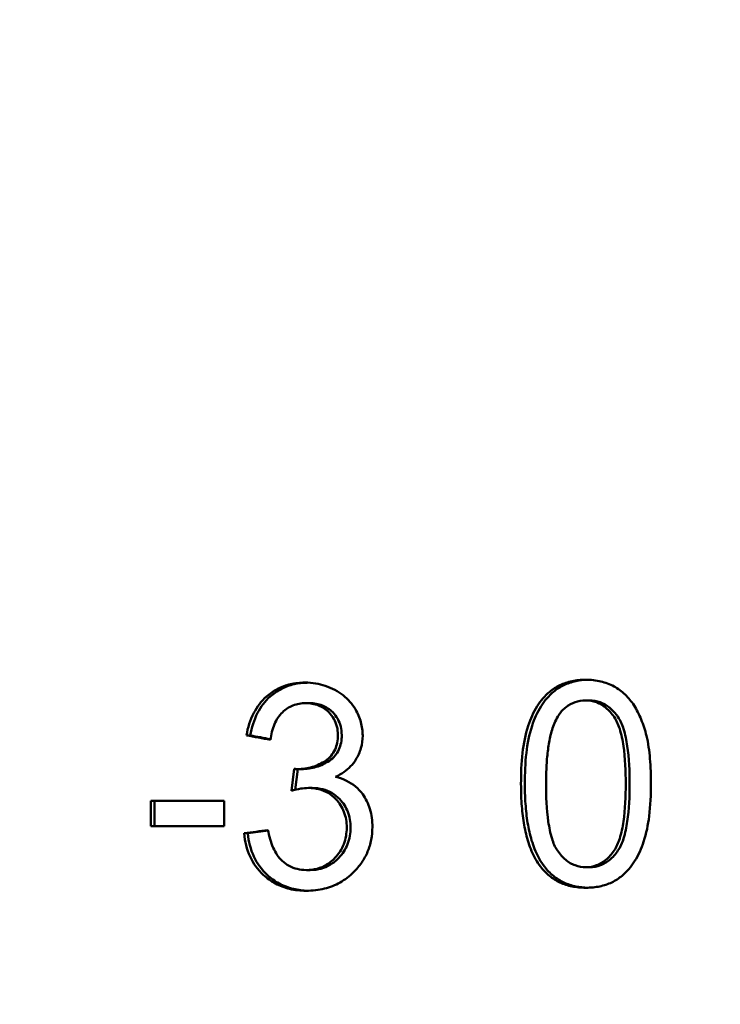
# Model space of a CAD drawing. Header units: millimetres. Extents: x 0 to 14369, y -869 to 2970.
# Tile 133 of 256: x 1360.4 to 1367.69, y 1878.51 to 1888.76. Entities that reach past the tile are written whole.
import ezdxf

# ---------------------------------------------------------------- set-up
doc = ezdxf.new("R2010")
doc.units = ezdxf.units.MM
doc.header["$LTSCALE"] = 10
doc.layers.add('Bemaßung (ISO)', color=7, linetype='Continuous', lineweight=25)
doc.layers.add('Sichtbar (ISO)', color=7, linetype='Continuous', lineweight=50)
doc.styles.add('Notiztext (DIN)', font='isocpeur.ttf')
doc.dimstyles.new('Standard (DIN)', dxfattribs={"dimscale": 10, "dimtxt": 3.5, "dimasz": 2.5, "dimexe": 3.175, "dimexo": 0.8, "dimgap": 0.8, "dimtad": 1, "dimrnd": 1e-08, "dimzin": 0, "dimtxsty": 'Notiztext (DIN)', "dimcen": 0.09, "dimdle": 10, "dimclrd": 256, "dimclre": 256, "dimclrt": 256, "dimadec": 0, "dimazin": 0, "dimtfac": 1, "dimtmove": 0, "dimatfit": 3, "dimfxl": 1, "dimtolj": 1, "dimtzin": 0, "dimlwd": -1, "dimlwe": -1, "dimarcsym": 0})

# ---------------------------------------------------------------- blocks, each defined once
blk = doc.blocks.new('*D13')
at = {"layer": 'Bemaßung (ISO)', "transparency": 16777216}
for p, q in [((1297.655, 2633.514), (1541.405, 2633.514)), ((1509.655, 1658.514), (1509.655, 2608.514)), ((1293.805, 1633.514), (1541.405, 1633.514))]:
    blk.add_line(p, q, dxfattribs=at)
for points in [[(1505.488, 2608.514), (1513.821, 2608.514), (1509.655, 2633.514)], [(1505.488, 1658.514), (1513.821, 1658.514), (1509.655, 1633.514)]]:
    blk.add_solid(points, dxfattribs=at)
at = {"layer": 'Defpoints', "color": 0, "transparency": 16777216}
for p in [(1289.655, 2633.514), (1509.655, 2633.514), (1285.805, 1633.514)]:
    blk.add_point(p, dxfattribs=at)
at = {"layer": 'Bemaßung (ISO)', "transparency": 16777216, "insert": (1459.655, 2060.889), "char_height": 35, "attachment_point": 1, "rotation": 90, "style": 'Notiztext (DIN)'}
blk.add_mtext('\\A1;1000,00', dxfattribs=at)
blk = doc.blocks.new('*D16')
at = {"layer": 'Bemaßung (ISO)', "transparency": 16777216}
for p, q in [((1319.754, 2563.113), (1623.504, 2563.113)), ((1591.754, 1734.915), (1591.754, 2538.113)), ((1319.754, 1709.915), (1623.504, 1709.915))]:
    blk.add_line(p, q, dxfattribs=at)
for points in [[(1587.587, 2538.113), (1595.921, 2538.113), (1591.754, 2563.113)], [(1587.587, 1734.915), (1595.921, 1734.915), (1591.754, 1709.915)]]:
    blk.add_solid(points, dxfattribs=at)
at = {"layer": 'Defpoints', "color": 0, "transparency": 16777216}
for p in [(1311.754, 2563.113), (1591.754, 2563.113), (1311.754, 1709.915)]:
    blk.add_point(p, dxfattribs=at)
at = {"layer": 'Bemaßung (ISO)', "transparency": 16777216, "insert": (1541.754, 2072.639), "char_height": 35, "attachment_point": 1, "rotation": 90, "style": 'Notiztext (DIN)'}
blk.add_mtext('\\A1;853,20', dxfattribs=at)

msp = doc.modelspace()

# ---------------------------------------------------------------- linework, layer by layer
at = {"layer": 'Sichtbar (ISO)'}
for p, q in [((1366.29, 1881.677), (1366.33, 1881.677)), ((1363.379, 1881.649), (1363.419, 1881.649)), ((1362.801, 1881.313), (1362.762, 1881.313)), ((1363.257, 1880.966), (1363.229, 1880.737)), ((1363.27, 1880.748), (1363.296, 1880.963)), ((1363.297, 1880.963), (1363.337, 1880.963)), ((1363.406, 1880.766), (1363.445, 1880.766)), ((1361.766, 1880.632), (1361.766, 1880.37)), ((1362.529, 1880.632), (1361.766, 1880.632)), ((1361.806, 1880.37), (1361.806, 1880.632)), ((1362.529, 1880.37), (1362.529, 1880.632)), ((1361.766, 1880.37), (1362.529, 1880.37)), ((1362.737, 1880.294), (1362.777, 1880.294)), ((1366.293, 1879.942), (1366.333, 1879.942)), ((1363.385, 1879.912), (1363.425, 1879.912))]:
    msp.add_line(p, q, dxfattribs=at)
for points, knots in [([(1365.917, 1881.768), (1365.95, 1881.795), (1365.985, 1881.818), (1366.023, 1881.836), (1366.062, 1881.855), (1366.104, 1881.869), (1366.149, 1881.878), (1366.194, 1881.888), (1366.242, 1881.893), (1366.293, 1881.893)], [0, 0, 0, 0, 0.3333333, 0.3333333, 0.3333333, 0.6666667, 0.6666667, 0.6666667, 1, 1, 1, 1]), ([(1365.957, 1881.768), (1365.99, 1881.795), (1366.025, 1881.818), (1366.063, 1881.836), (1366.102, 1881.855), (1366.144, 1881.869), (1366.189, 1881.878), (1366.228, 1881.887), (1366.269, 1881.891), (1366.313, 1881.892)], [0, 0, 0, 0, 0.3333333, 0.3333333, 0.3333333, 0.6666667, 0.6666667, 0.6666667, 0.9556408, 0.9556408, 0.9556408, 0.9556408]), ([(1366.293, 1881.893), (1366.345, 1881.893), (1366.398, 1881.887), (1366.497, 1881.864), (1366.542, 1881.847), (1366.586, 1881.823)], [0.000001, 0.000001, 0.000001, 0.000001, 0.01628703, 0.01628703, 0.03146702, 0.03146702, 0.03146702, 0.03146702]), ([(1362.97, 1881.718), (1363.005, 1881.749), (1363.044, 1881.776), (1363.085, 1881.797), (1363.127, 1881.818), (1363.171, 1881.835), (1363.219, 1881.846), (1363.267, 1881.857), (1363.319, 1881.863), (1363.374, 1881.863)], [0, 0, 0, 0, 0.333333, 0.333333, 0.333333, 0.666667, 0.666667, 0.666667, 1, 1, 1, 1]), ([(1363.009, 1881.718), (1363.045, 1881.749), (1363.083, 1881.776), (1363.125, 1881.797), (1363.166, 1881.818), (1363.211, 1881.835), (1363.259, 1881.846), (1363.301, 1881.855), (1363.346, 1881.861), (1363.393, 1881.862)], [0, 0, 0, 0, 0.3333333, 0.3333333, 0.3333333, 0.6666667, 0.6666667, 0.6666667, 0.9584454, 0.9584454, 0.9584454, 0.9584454]), ([(1363.374, 1881.863), (1363.411, 1881.863), (1363.446, 1881.86), (1363.481, 1881.854), (1363.516, 1881.848), (1363.549, 1881.84), (1363.582, 1881.829), (1363.616, 1881.818), (1363.649, 1881.804), (1363.681, 1881.787)], [0, 0, 0, 0, 0.333333, 0.333333, 0.333333, 0.666667, 0.666667, 0.666667, 1, 1, 1, 1]), ([(1363.681, 1881.787), (1363.713, 1881.771), (1363.741, 1881.752), (1363.768, 1881.731), (1363.794, 1881.711), (1363.817, 1881.688), (1363.839, 1881.664), (1363.86, 1881.64), (1363.879, 1881.613), (1363.895, 1881.585)], [0, 0, 0, 0, 0.333333, 0.333333, 0.333333, 0.666667, 0.666667, 0.666667, 1, 1, 1, 1]), ([(1366.586, 1881.823), (1366.627, 1881.8), (1366.666, 1881.772), (1366.737, 1881.705), (1366.767, 1881.667), (1366.794, 1881.625)], [0.000001, 0.000001, 0.000001, 0.000001, 0.01471683, 0.01471683, 0.02971139, 0.02971139, 0.02971139, 0.02971139]), ([(1362.762, 1881.313), (1362.776, 1881.394), (1362.8, 1881.474), (1362.872, 1881.612), (1362.915, 1881.67), (1362.97, 1881.718)], [0.000001, 0.000001, 0.000001, 0.000001, 0.02485083, 0.02485083, 0.04721265, 0.04721265, 0.04721265, 0.04721265]), ([(1362.801, 1881.313), (1362.816, 1881.394), (1362.84, 1881.474), (1362.911, 1881.612), (1362.955, 1881.67), (1363.009, 1881.718)], [0.000001, 0.000001, 0.000001, 0.000001, 0.02485163, 0.02485163, 0.04721281, 0.04721281, 0.04721281, 0.04721281]), ([(1365.693, 1881.414), (1365.716, 1881.485), (1365.747, 1881.554), (1365.823, 1881.674), (1365.866, 1881.725), (1365.917, 1881.768)], [0.000001, 0.000001, 0.000001, 0.000001, 0.02263946, 0.02263946, 0.04304102, 0.04304102, 0.04304102, 0.04304102]), ([(1365.733, 1881.414), (1365.756, 1881.485), (1365.787, 1881.554), (1365.863, 1881.674), (1365.906, 1881.725), (1365.957, 1881.768)], [0.000001, 0.000001, 0.000001, 0.000001, 0.02264034, 0.02264034, 0.0430414, 0.0430414, 0.0430414, 0.0430414]), ([(1366.29, 1881.677), (1366.251, 1881.677), (1366.215, 1881.672), (1366.181, 1881.66), (1366.147, 1881.649), (1366.116, 1881.632), (1366.087, 1881.609), (1366.059, 1881.587), (1366.033, 1881.559), (1366.011, 1881.525)], [0, 0, 0, 0, 0.3333333, 0.3333333, 0.3333333, 0.6666667, 0.6666667, 0.6666667, 1, 1, 1, 1]), ([(1366.587, 1881.505), (1366.56, 1881.543), (1366.532, 1881.575), (1366.501, 1881.601), (1366.47, 1881.626), (1366.437, 1881.645), (1366.402, 1881.658), (1366.366, 1881.671), (1366.329, 1881.677), (1366.29, 1881.677)], [0, 0, 0, 0, 0.333333, 0.333333, 0.333333, 0.666667, 0.666667, 0.666667, 1, 1, 1, 1]), ([(1366.627, 1881.505), (1366.6, 1881.543), (1366.572, 1881.575), (1366.541, 1881.601), (1366.51, 1881.626), (1366.477, 1881.645), (1366.442, 1881.658), (1366.407, 1881.671), (1366.369, 1881.677), (1366.33, 1881.677)], [0, 0, 0, 0, 0.333333, 0.333333, 0.333333, 0.666667, 0.666667, 0.666667, 1, 1, 1, 1]), ([(1363.379, 1881.649), (1363.333, 1881.649), (1363.288, 1881.641), (1363.204, 1881.609), (1363.168, 1881.585), (1363.136, 1881.553)], [0.000001, 0.000001, 0.000001, 0.000001, 0.01441743, 0.01441743, 0.02814395, 0.02814395, 0.02814395, 0.02814395]), ([(1363.619, 1881.554), (1363.604, 1881.569), (1363.587, 1881.583), (1363.551, 1881.607), (1363.532, 1881.617), (1363.47, 1881.642), (1363.425, 1881.649), (1363.379, 1881.649)], [0.000001, 0.000001, 0.000001, 0.000001, 0.00669123, 0.00669123, 0.01335756, 0.01335756, 0.02764476, 0.02764476, 0.02764476, 0.02764476]), ([(1363.659, 1881.554), (1363.644, 1881.569), (1363.627, 1881.583), (1363.591, 1881.607), (1363.572, 1881.617), (1363.51, 1881.642), (1363.465, 1881.649), (1363.419, 1881.649)], [0.000001, 0.000001, 0.000001, 0.000001, 0.0066913, 0.0066913, 0.01335772, 0.01335772, 0.02764513, 0.02764513, 0.02764513, 0.02764513]), ([(1363.895, 1881.585), (1363.92, 1881.543), (1363.939, 1881.499), (1363.965, 1881.406), (1363.971, 1881.359), (1363.971, 1881.312)], [0.000001, 0.000001, 0.000001, 0.000001, 0.01467567, 0.01467567, 0.02895776, 0.02895776, 0.02895776, 0.02895776]), ([(1366.794, 1881.625), (1366.823, 1881.579), (1366.847, 1881.53), (1366.891, 1881.424), (1366.909, 1881.367), (1366.923, 1881.31)], [0.000001, 0.000001, 0.000001, 0.000001, 0.01649368, 0.01649368, 0.03436671, 0.03436671, 0.03436671, 0.03436671]), ([(1363.136, 1881.553), (1363.101, 1881.519), (1363.074, 1881.477), (1363.033, 1881.379), (1363.019, 1881.323), (1363.011, 1881.267)], [0.000001, 0.000001, 0.000001, 0.000001, 0.0151392, 0.0151392, 0.03213195, 0.03213195, 0.03213195, 0.03213195]), ([(1363.713, 1881.317), (1363.713, 1881.349), (1363.71, 1881.379), (1363.703, 1881.407), (1363.696, 1881.435), (1363.685, 1881.461), (1363.671, 1881.485), (1363.658, 1881.51), (1363.64, 1881.533), (1363.619, 1881.554)], [0, 0, 0, 0, 0.333333, 0.333333, 0.333333, 0.666667, 0.666667, 0.666667, 1, 1, 1, 1]), ([(1363.753, 1881.317), (1363.753, 1881.349), (1363.749, 1881.379), (1363.743, 1881.407), (1363.736, 1881.435), (1363.725, 1881.461), (1363.711, 1881.485), (1363.697, 1881.51), (1363.68, 1881.533), (1363.659, 1881.554)], [0, 0, 0, 0, 0.333333, 0.333333, 0.333333, 0.666667, 0.666667, 0.666667, 1, 1, 1, 1]), ([(1365.879, 1880.809), (1365.879, 1880.845), (1365.879, 1880.88), (1365.88, 1880.912), (1365.881, 1880.944), (1365.882, 1880.975), (1365.884, 1881.004), (1365.886, 1881.034), (1365.888, 1881.062), (1365.89, 1881.089), (1365.893, 1881.116), (1365.896, 1881.142), (1365.899, 1881.168), (1365.902, 1881.193), (1365.906, 1881.218), (1365.911, 1881.243), (1365.915, 1881.268), (1365.92, 1881.293), (1365.926, 1881.317), (1365.932, 1881.341), (1365.939, 1881.365), (1365.947, 1881.389), (1365.955, 1881.413), (1365.964, 1881.437), (1365.974, 1881.459), (1365.985, 1881.482), (1365.996, 1881.504), (1366.011, 1881.525)], [0, 0, 0, 0, 0.111111, 0.111111, 0.111111, 0.222222, 0.222222, 0.222222, 0.333333, 0.333333, 0.333333, 0.444444, 0.444444, 0.444444, 0.555556, 0.555556, 0.555556, 0.666667, 0.666667, 0.666667, 0.777778, 0.777778, 0.777778, 0.888889, 0.888889, 0.888889, 1, 1, 1, 1]), ([(1366.587, 1881.505), (1366.612, 1881.468), (1366.631, 1881.424), (1366.663, 1881.324), (1366.675, 1881.262), (1366.702, 1881.077), (1366.708, 1880.936), (1366.708, 1880.809)], [-0.06943629, -0.06943629, -0.06943629, -0.06943629, -0.0559889, -0.0559889, -0.0381241, -0.0381241, -0.000001, -0.000001, -0.000001, -0.000001]), ([(1366.748, 1880.809), (1366.748, 1880.936), (1366.742, 1881.077), (1366.715, 1881.262), (1366.703, 1881.324), (1366.671, 1881.424), (1366.652, 1881.468), (1366.627, 1881.505)], [0.000001, 0.000001, 0.000001, 0.000001, 0.03812418, 0.03812418, 0.05598898, 0.05598898, 0.06943646, 0.06943646, 0.06943646, 0.06943646]), ([(1365.618, 1880.809), (1365.618, 1880.915), (1365.622, 1881.025), (1365.645, 1881.225), (1365.663, 1881.324), (1365.693, 1881.414)], [0.000001, 0.000001, 0.000001, 0.000001, 0.03176515, 0.03176515, 0.06025629, 0.06025629, 0.06025629, 0.06025629]), ([(1365.658, 1880.809), (1365.658, 1880.915), (1365.662, 1881.025), (1365.685, 1881.225), (1365.703, 1881.324), (1365.733, 1881.414)], [0.000001, 0.000001, 0.000001, 0.000001, 0.03176629, 0.03176629, 0.06025635, 0.06025635, 0.06025635, 0.06025635]), ([(1363.585, 1881.05), (1363.606, 1881.065), (1363.626, 1881.082), (1363.659, 1881.121), (1363.673, 1881.142), (1363.694, 1881.188), (1363.701, 1881.211), (1363.711, 1881.263), (1363.713, 1881.29), (1363.713, 1881.317)], [0.000001, 0.000001, 0.000001, 0.000001, 0.00799179, 0.00799179, 0.01575943, 0.01575943, 0.0232117, 0.0232117, 0.03141715, 0.03141715, 0.03141715, 0.03141715]), ([(1363.625, 1881.05), (1363.646, 1881.065), (1363.666, 1881.082), (1363.699, 1881.121), (1363.713, 1881.142), (1363.734, 1881.188), (1363.741, 1881.211), (1363.751, 1881.263), (1363.753, 1881.29), (1363.753, 1881.317)], [0.000001, 0.000001, 0.000001, 0.000001, 0.00799181, 0.00799181, 0.01575945, 0.01575945, 0.02321177, 0.02321177, 0.03141729, 0.03141729, 0.03141729, 0.03141729]), ([(1363.971, 1881.312), (1363.971, 1881.267), (1363.966, 1881.223), (1363.941, 1881.138), (1363.923, 1881.098), (1363.9, 1881.061)], [0.000001, 0.000001, 0.000001, 0.000001, 0.0134013, 0.0134013, 0.02667624, 0.02667624, 0.02667624, 0.02667624]), ([(1366.923, 1881.31), (1366.942, 1881.234), (1366.953, 1881.15), (1366.967, 1880.986), (1366.97, 1880.896), (1366.97, 1880.809)], [0.000001, 0.000001, 0.000001, 0.000001, 0.02359124, 0.02359124, 0.04962709, 0.04962709, 0.04962709, 0.04962709]), ([(1363.9, 1881.061), (1363.885, 1881.037), (1363.867, 1881.014), (1363.846, 1880.992), (1363.825, 1880.971), (1363.801, 1880.95), (1363.775, 1880.932), (1363.749, 1880.913), (1363.721, 1880.897), (1363.69, 1880.882)], [0, 0, 0, 0, 0.333333, 0.333333, 0.333333, 0.666667, 0.666667, 0.666667, 1, 1, 1, 1]), ([(1363.257, 1880.966), (1363.261, 1880.965), (1363.266, 1880.965), (1363.27, 1880.964), (1363.275, 1880.964), (1363.279, 1880.963), (1363.284, 1880.963), (1363.288, 1880.963), (1363.293, 1880.963), (1363.297, 1880.963)], [0, 0, 0, 0, 0.333333, 0.333333, 0.333333, 0.666667, 0.666667, 0.666667, 1, 1, 1, 1]), ([(1363.297, 1880.963), (1363.349, 1880.963), (1363.399, 1880.97), (1363.497, 1881), (1363.542, 1881.021), (1363.585, 1881.05)], [0.000001, 0.000001, 0.000001, 0.000001, 0.01612299, 0.01612299, 0.03197306, 0.03197306, 0.03197306, 0.03197306]), ([(1363.337, 1880.963), (1363.388, 1880.963), (1363.439, 1880.97), (1363.537, 1881), (1363.582, 1881.021), (1363.625, 1881.05)], [0.000001, 0.000001, 0.000001, 0.000001, 0.01612324, 0.01612324, 0.03197352, 0.03197352, 0.03197352, 0.03197352]), ([(1363.69, 1880.882), (1363.731, 1880.872), (1363.769, 1880.858), (1363.803, 1880.841), (1363.838, 1880.824), (1363.869, 1880.804), (1363.897, 1880.781), (1363.925, 1880.757), (1363.949, 1880.731), (1363.971, 1880.701)], [0, 0, 0, 0, 0.333333, 0.333333, 0.333333, 0.666667, 0.666667, 0.666667, 1, 1, 1, 1]), ([(1363.406, 1880.766), (1363.38, 1880.766), (1363.352, 1880.763), (1363.294, 1880.754), (1363.261, 1880.746), (1363.229, 1880.737)], [0.000001, 0.000001, 0.000001, 0.000001, 0.00814856, 0.00814856, 0.01845916, 0.01845916, 0.01845916, 0.01845916]), ([(1363.692, 1880.649), (1363.667, 1880.675), (1363.64, 1880.697), (1363.611, 1880.714), (1363.581, 1880.731), (1363.55, 1880.744), (1363.516, 1880.753), (1363.482, 1880.762), (1363.445, 1880.766), (1363.406, 1880.766)], [0, 0, 0, 0, 0.333333, 0.333333, 0.333333, 0.666667, 0.666667, 0.666667, 1, 1, 1, 1]), ([(1363.732, 1880.649), (1363.707, 1880.675), (1363.68, 1880.697), (1363.651, 1880.714), (1363.621, 1880.731), (1363.59, 1880.744), (1363.556, 1880.753), (1363.521, 1880.762), (1363.485, 1880.766), (1363.445, 1880.766)], [0, 0, 0, 0, 0.333333, 0.333333, 0.333333, 0.666667, 0.666667, 0.666667, 1, 1, 1, 1]), ([(1365.822, 1879.947), (1365.803, 1879.972), (1365.786, 1879.998), (1365.77, 1880.025), (1365.755, 1880.052), (1365.741, 1880.08), (1365.729, 1880.109), (1365.716, 1880.138), (1365.705, 1880.168), (1365.696, 1880.198), (1365.686, 1880.228), (1365.678, 1880.258), (1365.671, 1880.288), (1365.663, 1880.319), (1365.657, 1880.349), (1365.651, 1880.38), (1365.646, 1880.411), (1365.641, 1880.442), (1365.637, 1880.475), (1365.633, 1880.507), (1365.63, 1880.541), (1365.627, 1880.576), (1365.624, 1880.611), (1365.622, 1880.648), (1365.62, 1880.686), (1365.619, 1880.725), (1365.618, 1880.766), (1365.618, 1880.809)], [0, 0, 0, 0, 0.1111111, 0.1111111, 0.1111111, 0.2222222, 0.2222222, 0.2222222, 0.3333333, 0.3333333, 0.3333333, 0.4444444, 0.4444444, 0.4444444, 0.5555556, 0.5555556, 0.5555556, 0.6666667, 0.6666667, 0.6666667, 0.7777778, 0.7777778, 0.7777778, 0.8888889, 0.8888889, 0.8888889, 1, 1, 1, 1]), ([(1365.862, 1879.947), (1365.843, 1879.972), (1365.826, 1879.998), (1365.81, 1880.025), (1365.795, 1880.052), (1365.781, 1880.08), (1365.769, 1880.109), (1365.756, 1880.138), (1365.745, 1880.168), (1365.736, 1880.198), (1365.726, 1880.228), (1365.718, 1880.258), (1365.71, 1880.288), (1365.703, 1880.319), (1365.697, 1880.349), (1365.691, 1880.38), (1365.686, 1880.411), (1365.681, 1880.442), (1365.677, 1880.475), (1365.673, 1880.507), (1365.67, 1880.541), (1365.667, 1880.576), (1365.664, 1880.611), (1365.662, 1880.648), (1365.66, 1880.686), (1365.659, 1880.725), (1365.658, 1880.766), (1365.658, 1880.809)], [0, 0, 0, 0, 0.1111111, 0.1111111, 0.1111111, 0.2222222, 0.2222222, 0.2222222, 0.3333333, 0.3333333, 0.3333333, 0.4444444, 0.4444444, 0.4444444, 0.5555556, 0.5555556, 0.5555556, 0.6666667, 0.6666667, 0.6666667, 0.7777778, 0.7777778, 0.7777778, 0.8888889, 0.8888889, 0.8888889, 1, 1, 1, 1]), ([(1365.997, 1880.114), (1365.972, 1880.151), (1365.954, 1880.195), (1365.923, 1880.294), (1365.911, 1880.357), (1365.884, 1880.542), (1365.879, 1880.683), (1365.879, 1880.809)], [-0.06926832, -0.06926832, -0.06926832, -0.06926832, -0.05585789, -0.05585789, -0.03803612, -0.03803612, -0.000001, -0.000001, -0.000001, -0.000001]), ([(1366.708, 1880.809), (1366.708, 1880.683), (1366.702, 1880.542), (1366.675, 1880.358), (1366.663, 1880.296), (1366.631, 1880.196), (1366.612, 1880.152), (1366.587, 1880.115)], [-0.06970309, -0.06970309, -0.06970309, -0.06970309, -0.03144662, -0.03144662, -0.01351291, -0.01351291, -0.000001, -0.000001, -0.000001, -0.000001]), ([(1366.627, 1880.115), (1366.652, 1880.152), (1366.671, 1880.196), (1366.703, 1880.296), (1366.715, 1880.358), (1366.742, 1880.542), (1366.748, 1880.683), (1366.748, 1880.809)], [0.000001, 0.000001, 0.000001, 0.000001, 0.01351298, 0.01351298, 0.03144669, 0.03144669, 0.06970323, 0.06970323, 0.06970323, 0.06970323]), ([(1366.97, 1880.809), (1366.97, 1880.698), (1366.965, 1880.583), (1366.94, 1880.384), (1366.922, 1880.292), (1366.894, 1880.207)], [0.000001, 0.000001, 0.000001, 0.000001, 0.03335525, 0.03335525, 0.06028612, 0.06028612, 0.06028612, 0.06028612]), ([(1363.971, 1880.701), (1364.005, 1880.655), (1364.03, 1880.603), (1364.064, 1880.487), (1364.072, 1880.423), (1364.072, 1880.36)], [0.000001, 0.000001, 0.000001, 0.000001, 0.01752304, 0.01752304, 0.03656166, 0.03656166, 0.03656166, 0.03656166]), ([(1363.805, 1880.354), (1363.805, 1880.41), (1363.797, 1880.465), (1363.767, 1880.542), (1363.756, 1880.565), (1363.727, 1880.61), (1363.711, 1880.63), (1363.692, 1880.649)], [0.000001, 0.000001, 0.000001, 0.000001, 0.0168112, 0.0168112, 0.02473987, 0.02473987, 0.03284615, 0.03284615, 0.03284615, 0.03284615]), ([(1363.845, 1880.354), (1363.845, 1880.41), (1363.837, 1880.465), (1363.807, 1880.542), (1363.795, 1880.565), (1363.767, 1880.61), (1363.75, 1880.63), (1363.732, 1880.649)], [0.000001, 0.000001, 0.000001, 0.000001, 0.01681149, 0.01681149, 0.02474003, 0.02474003, 0.03284622, 0.03284622, 0.03284622, 0.03284622]), ([(1363.683, 1880.039), (1363.722, 1880.08), (1363.753, 1880.127), (1363.796, 1880.237), (1363.805, 1880.295), (1363.805, 1880.354)], [0.000001, 0.000001, 0.000001, 0.000001, 0.01749807, 0.01749807, 0.03535163, 0.03535163, 0.03535163, 0.03535163]), ([(1363.723, 1880.039), (1363.762, 1880.08), (1363.793, 1880.127), (1363.836, 1880.237), (1363.845, 1880.295), (1363.845, 1880.354)], [0.000001, 0.000001, 0.000001, 0.000001, 0.01749747, 0.01749747, 0.0353518, 0.0353518, 0.0353518, 0.0353518]), ([(1364.072, 1880.36), (1364.072, 1880.315), (1364.068, 1880.271), (1364.051, 1880.184), (1364.039, 1880.143), (1364.006, 1880.064), (1363.986, 1880.026), (1363.936, 1879.954), (1363.907, 1879.92), (1363.876, 1879.889)], [0.000001, 0.000001, 0.000001, 0.000001, 0.01346524, 0.01346524, 0.02642654, 0.02642654, 0.03944342, 0.03944342, 0.05302655, 0.05302655, 0.05302655, 0.05302655]), ([(1362.937, 1879.862), (1362.88, 1879.916), (1362.834, 1879.979), (1362.765, 1880.127), (1362.745, 1880.209), (1362.737, 1880.294)], [0.000001, 0.000001, 0.000001, 0.000001, 0.0241527, 0.0241527, 0.04962343, 0.04962343, 0.04962343, 0.04962343]), ([(1362.977, 1879.862), (1362.92, 1879.916), (1362.874, 1879.979), (1362.804, 1880.127), (1362.784, 1880.209), (1362.777, 1880.294)], [0.000001, 0.000001, 0.000001, 0.000001, 0.02415252, 0.02415252, 0.04962359, 0.04962359, 0.04962359, 0.04962359]), ([(1362.986, 1880.328), (1362.998, 1880.266), (1363.015, 1880.202), (1363.052, 1880.118), (1363.066, 1880.092), (1363.096, 1880.046), (1363.113, 1880.026), (1363.132, 1880.009)], [0.000001, 0.000001, 0.000001, 0.000001, 0.01900403, 0.01900403, 0.02779882, 0.02779882, 0.03575652, 0.03575652, 0.03575652, 0.03575652]), ([(1366.894, 1880.207), (1366.871, 1880.135), (1366.84, 1880.066), (1366.764, 1879.946), (1366.72, 1879.895), (1366.669, 1879.852)], [0.000001, 0.000001, 0.000001, 0.000001, 0.02263759, 0.02263759, 0.04308052, 0.04308052, 0.04308052, 0.04308052]), ([(1363.385, 1879.912), (1363.424, 1879.912), (1363.462, 1879.917), (1363.497, 1879.926), (1363.532, 1879.935), (1363.565, 1879.949), (1363.596, 1879.968), (1363.627, 1879.987), (1363.656, 1880.01), (1363.683, 1880.039)], [0, 0, 0, 0, 0.3333333, 0.3333333, 0.3333333, 0.6666667, 0.6666667, 0.6666667, 1, 1, 1, 1]), ([(1363.425, 1879.912), (1363.464, 1879.912), (1363.502, 1879.917), (1363.537, 1879.926), (1363.572, 1879.935), (1363.605, 1879.949), (1363.636, 1879.968), (1363.667, 1879.987), (1363.696, 1880.01), (1363.723, 1880.039)], [0, 0, 0, 0, 0.3333333, 0.3333333, 0.3333333, 0.6666667, 0.6666667, 0.6666667, 1, 1, 1, 1]), ([(1365.997, 1880.114), (1366.024, 1880.075), (1366.052, 1880.043), (1366.083, 1880.018), (1366.114, 1879.992), (1366.146, 1879.973), (1366.181, 1879.961), (1366.216, 1879.948), (1366.254, 1879.942), (1366.293, 1879.942)], [0, 0, 0, 0, 0.333333, 0.333333, 0.333333, 0.666667, 0.666667, 0.666667, 1, 1, 1, 1]), ([(1366.293, 1879.942), (1366.332, 1879.942), (1366.369, 1879.948), (1366.404, 1879.961), (1366.439, 1879.974), (1366.471, 1879.994), (1366.502, 1880.019), (1366.532, 1880.045), (1366.561, 1880.077), (1366.587, 1880.115)], [0, 0, 0, 0, 0.333333, 0.333333, 0.333333, 0.666667, 0.666667, 0.666667, 1, 1, 1, 1]), ([(1366.333, 1879.942), (1366.372, 1879.942), (1366.409, 1879.948), (1366.444, 1879.961), (1366.479, 1879.974), (1366.511, 1879.994), (1366.542, 1880.019), (1366.572, 1880.045), (1366.601, 1880.077), (1366.627, 1880.115)], [0, 0, 0, 0, 0.333333, 0.333333, 0.333333, 0.666667, 0.666667, 0.666667, 1, 1, 1, 1]), ([(1363.132, 1880.009), (1363.155, 1879.987), (1363.18, 1879.969), (1363.206, 1879.955), (1363.232, 1879.94), (1363.26, 1879.93), (1363.29, 1879.923), (1363.319, 1879.915), (1363.351, 1879.912), (1363.385, 1879.912)], [0, 0, 0, 0, 0.333333, 0.333333, 0.333333, 0.666667, 0.666667, 0.666667, 1, 1, 1, 1]), ([(1366.293, 1879.728), (1366.245, 1879.728), (1366.197, 1879.732), (1366.106, 1879.75), (1366.064, 1879.764), (1365.984, 1879.801), (1365.948, 1879.824), (1365.88, 1879.879), (1365.849, 1879.912), (1365.822, 1879.947)], [0.000001, 0.000001, 0.000001, 0.000001, 0.01489936, 0.01489936, 0.02870652, 0.02870652, 0.04196163, 0.04196163, 0.05558581, 0.05558581, 0.05558581, 0.05558581]), ([(1366.313, 1879.728), (1366.271, 1879.729), (1366.23, 1879.733), (1366.146, 1879.75), (1366.104, 1879.764), (1366.024, 1879.801), (1365.988, 1879.824), (1365.92, 1879.879), (1365.889, 1879.912), (1365.862, 1879.947)], [0.00206279, 0.00206279, 0.00206279, 0.00206279, 0.01490004, 0.01490004, 0.02870777, 0.02870777, 0.04196293, 0.04196293, 0.05558708, 0.05558708, 0.05558708, 0.05558708]), ([(1363.383, 1879.696), (1363.322, 1879.696), (1363.264, 1879.703), (1363.211, 1879.715), (1363.158, 1879.728), (1363.109, 1879.747), (1363.063, 1879.771), (1363.018, 1879.796), (1362.976, 1879.826), (1362.937, 1879.862)], [0, 0, 0, 0, 0.333333, 0.333333, 0.333333, 0.666667, 0.666667, 0.666667, 1, 1, 1, 1]), ([(1363.404, 1879.696), (1363.349, 1879.698), (1363.298, 1879.704), (1363.251, 1879.715), (1363.197, 1879.728), (1363.148, 1879.747), (1363.103, 1879.771), (1363.057, 1879.796), (1363.016, 1879.826), (1362.977, 1879.862)], [0.0357184, 0.0357184, 0.0357184, 0.0357184, 0.3333333, 0.3333333, 0.3333333, 0.6666667, 0.6666667, 0.6666667, 1, 1, 1, 1]), ([(1363.876, 1879.889), (1363.833, 1879.847), (1363.786, 1879.811), (1363.736, 1879.783), (1363.685, 1879.754), (1363.632, 1879.733), (1363.573, 1879.718), (1363.514, 1879.704), (1363.451, 1879.696), (1363.383, 1879.696)], [0, 0, 0, 0, 0.333333, 0.333333, 0.333333, 0.666667, 0.666667, 0.666667, 1, 1, 1, 1]), ([(1366.669, 1879.852), (1366.637, 1879.825), (1366.602, 1879.802), (1366.563, 1879.783), (1366.524, 1879.765), (1366.482, 1879.751), (1366.437, 1879.742), (1366.392, 1879.732), (1366.344, 1879.728), (1366.293, 1879.728)], [0, 0, 0, 0, 0.333333, 0.333333, 0.333333, 0.666667, 0.666667, 0.666667, 1, 1, 1, 1])]:
    msp.add_open_spline(points, degree=3, knots=knots, dxfattribs=at)
for points in [[(1363.011, 1881.267), (1362.928, 1881.282), (1362.845, 1881.298), (1362.762, 1881.313)], [(1363.012, 1881.274), (1362.942, 1881.287), (1362.872, 1881.3), (1362.801, 1881.313)], [(1362.986, 1880.328), (1362.903, 1880.317), (1362.82, 1880.305), (1362.737, 1880.294)], [(1362.987, 1880.323), (1362.917, 1880.313), (1362.847, 1880.303), (1362.777, 1880.294)]]:
    msp.add_open_spline(points, degree=3, dxfattribs=at)

# ---------------------------------------------------------------- dimensions: what is measured, and where the dimension line sits
at = {"layer": 'Bemaßung (ISO)'}
for base, p1, p2, picture, middle in [((1509.655, 2633.514), (1285.805, 1633.514), (1289.655, 2633.514), '*D13', (1509.655, 2133.514)), ((1591.754, 2563.113), (1311.754, 1709.915), (1311.754, 2563.113), '*D16', (1591.754, 2136.514))]:
    dim = msp.add_linear_dim(base=base, p1=p1, p2=p2, angle=90, dimstyle='Standard (DIN)', override={"dimgap": 0.8, "dimdec": 2, "dimtol": 0, "dimlim": 0, "dimtp": 0, "dimtm": 0, "dimtdec": 2, "dimtofl": 0, "dimatfit": 1}, dxfattribs=at)
    dim.commit()
    dim.dimension.update_dxf_attribs({"geometry": picture, "text_midpoint": middle, "dimtype": 160})

doc.saveas('drawing.dxf')
